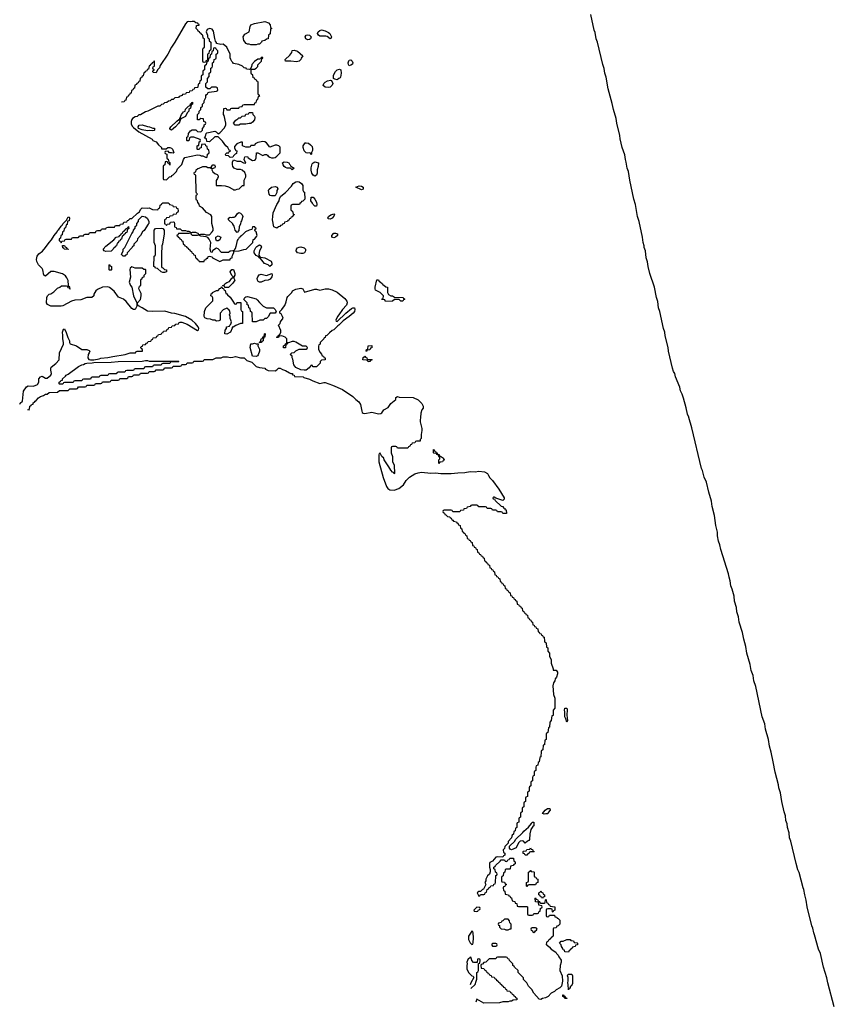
# Model space of a CAD drawing. Header units: inches. Extents: x 2808529 to 2951249, y 860290 to 1033701.
# Tile 100 of 153: x 2927530 to 2936972, y 963200 to 974610. Entities that reach past the tile are written whole.
import ezdxf

# ---------------------------------------------------------------- set-up
doc = ezdxf.new("R2010")
doc.units = ezdxf.units.IN
doc.header["$MEASUREMENT"] = 0
for name, color, linetype in [('C9927', 7, 'Continuous'), ('C9936', 7, 'Continuous'), ('C9937', 7, 'Continuous')]:
    doc.layers.add(name, color=color, linetype=linetype)

msp = doc.modelspace()

# ---------------------------------------------------------------- linework, layer by layer
at = {"layer": 'C9927', "color": 6}
for points in [[(2930000, 974113), (2929990, 974125), (2929978, 974150), (2929971, 974170), (2929971, 974210), (2929931, 974291), (2929890, 974325), (2929863, 974323), (2929813, 974333), (2929813, 974347), (2929801, 974361), (2929791, 974391), (2929777, 974477), (2929760, 974500), (2929730, 974507), (2929704, 974496), (2929693, 974470), (2929708, 974430), (2929706, 974410), (2929715, 974395), (2929726, 974390), (2929727, 974367), (2929746, 974350), (2929746, 974270), (2929742, 974258), (2929726, 974250), (2929722, 974218), (2929706, 974210), (2929706, 974150), (2929702, 974138), (2929687, 974133), (2929682, 974118), (2929670, 974114), (2929658, 974118), (2929654, 974130), (2929654, 974270), (2929658, 974282), (2929674, 974290), (2929674, 974390), (2929658, 974398), (2929654, 974430), (2929638, 974438), (2929634, 974450), (2929618, 974458), (2929614, 974470), (2929598, 974478), (2929594, 974490), (2929574, 974510), (2929578, 974542), (2929610, 974548), (2929610, 974554), (2929598, 974558), (2929594, 974570), (2929570, 974572), (2929552, 974590), (2929530, 974591), (2929515, 974585), (2929488, 974590), (2929470, 974584), (2929450, 974563), (2929329, 974350), (2929290, 974290), (2929249, 974210), (2929160, 974080), (2929150, 974054), (2929126, 974030), (2929110, 973994), (2929078, 973998), (2929074, 974010), (2929078, 974022), (2929094, 974030), (2929078, 974038), (2929074, 974050), (2929078, 974062), (2929094, 974070), (2929094, 974130), (2929090, 974134), (2929082, 974118), (2929066, 974110), (2929062, 974098), (2929046, 974090), (2929042, 974078), (2929030, 974074), (2929022, 974038), (2929008, 974032), (2929002, 974018), (2928986, 974010), (2928982, 973998), (2928970, 973994), (2928962, 973958), (2928950, 973954), (2928942, 973938), (2928928, 973932), (2928922, 973898), (2928910, 973894), (2928902, 973878), (2928886, 973870), (2928882, 973858), (2928866, 973850), (2928862, 973818), (2928850, 973814), (2928842, 973798), (2928826, 973790), (2928822, 973758), (2928807, 973753), (2928802, 973738), (2928787, 973733), (2928782, 973718), (2928767, 973713), (2928762, 973678), (2928747, 973673), (2928742, 973658), (2928710, 973654)], [(2930000, 973018), (2929970, 973014), (2929950, 973034), (2929918, 973038), (2929914, 973050), (2929930, 973066), (2929953, 973067), (2929958, 973082), (2929972, 973088), (2929970, 973094), (2929958, 973098), (2929942, 973130), (2929918, 973150), (2929882, 973202), (2929830, 973254), (2929790, 973251), (2929730, 973194), (2929698, 973198), (2929694, 973230), (2929678, 973238), (2929674, 973250), (2929682, 973258), (2929691, 973290), (2929701, 973299), (2929790, 973317), (2929808, 973310), (2929830, 973286), (2929850, 973298), (2929904, 973356), (2929919, 973390), (2929919, 973410), (2929899, 973499), (2929892, 973510), (2929898, 973582), (2929910, 973586), (2929922, 973582), (2929930, 973566), (2929970, 973566), (2929978, 973582), (2929990, 973586), (2930000, 973586)], [(2930000, 972914), (2929996, 972930), (2929998, 972962), (2930000, 972966)], [(2930000, 971930), (2929970, 971926), (2929950, 971914), (2929870, 971911), (2929830, 971954), (2929810, 971962), (2929790, 971952), (2929766, 971930), (2929762, 971918), (2929750, 971914), (2929744, 971924), (2929738, 971950), (2929747, 972030), (2929728, 972068), (2929710, 972085), (2929690, 972094), (2929630, 972102), (2929614, 972110), (2929618, 972122), (2929630, 972126), (2929670, 972126), (2929690, 972118), (2929730, 972118), (2929761, 972150), (2929771, 972169), (2929771, 972189), (2929759, 972250), (2929756, 972330), (2929746, 972350), (2929696, 972376), (2929650, 972431), (2929614, 972450), (2929611, 972471), (2929593, 972493), (2929592, 972512), (2929578, 972518), (2929574, 972530), (2929574, 972570), (2929578, 972582), (2929592, 972590), (2929578, 972598), (2929574, 972610), (2929572, 972810), (2929558, 972818), (2929554, 972830), (2929558, 972842), (2929572, 972848), (2929574, 972870), (2929593, 972887), (2929610, 972888), (2929652, 972908), (2929690, 972909), (2929710, 972899), (2929738, 972898), (2929758, 972882), (2929752, 972910), (2929770, 972928), (2929787, 972927), (2929795, 972910), (2929790, 972894), (2929760, 972880), (2929758, 972870), (2929770, 972849), (2929790, 972829), (2929818, 972818), (2929828, 972808), (2929829, 972790), (2929822, 972770), (2929807, 972747), (2929807, 972687), (2929870, 972689), (2929910, 972684), (2929950, 972674), (2930000, 972645)], [(2927530, 970154), (2927535, 970165), (2927561, 970190), (2927575, 970305), (2927610, 970357), (2927630, 970369), (2927690, 970363), (2927736, 970384), (2927751, 970410), (2927751, 970450), (2927770, 970473), (2927790, 970478), (2927830, 970456), (2927850, 970456), (2927890, 970490), (2927897, 970510), (2927891, 970550), (2927891, 970570), (2927896, 970584), (2927950, 970625), (2927987, 970670), (2927993, 970750), (2928037, 970850), (2928039, 970870), (2928031, 970910), (2928031, 970950), (2928025, 970990), (2928038, 971022), (2928050, 971026), (2928070, 970986), (2928089, 970929), (2928109, 970890), (2928109, 970869), (2928115, 970855), (2928190, 970829), (2928250, 970789), (2928310, 970789), (2928337, 970777), (2928342, 970770), (2928337, 970750), (2928325, 970730), (2928321, 970690), (2928333, 970673), (2928350, 970668), (2928390, 970668), (2928450, 970679), (2928471, 970689), (2928550, 970694), (2928610, 970709), (2928751, 970729), (2928812, 970748), (2928871, 970749), (2928874, 970750), (2928878, 970762), (2928893, 970767), (2928954, 970770), (2928954, 970790), (2928938, 970798), (2928934, 970810), (2928938, 970822), (2928953, 970827), (2928958, 970842), (2928990, 970846), (2928998, 970862), (2929013, 970867), (2929018, 970882), (2929050, 970886), (2929058, 970902), (2929073, 970907), (2929078, 970922), (2929110, 970926), (2929118, 970942), (2929133, 970947), (2929138, 970962), (2929170, 970966), (2929178, 970982), (2929193, 970987), (2929198, 971002), (2929230, 971006), (2929238, 971022), (2929253, 971027), (2929258, 971042), (2929290, 971046), (2929298, 971062), (2929330, 971066), (2929338, 971082), (2929370, 971086), (2929378, 971102), (2929390, 971106), (2929410, 971106), (2929470, 971082), (2929590, 971009), (2929604, 971016), (2929606, 971030), (2929599, 971050), (2929567, 971090), (2929526, 971130), (2929450, 971170), (2929330, 971206), (2929290, 971211), (2929211, 971231), (2929070, 971227), (2929011, 971231), (2928950, 971271), (2928898, 971298), (2928894, 971330), (2928931, 971369), (2928938, 971410), (2928937, 971437), (2928912, 971490), (2928913, 971507), (2928918, 971522), (2928934, 971530), (2928934, 971590), (2928938, 971602), (2928950, 971606), (2928954, 971626), (2928971, 971629), (2928974, 971650), (2928994, 971670), (2928994, 971710), (2928990, 971714), (2928970, 971714), (2928950, 971732), (2928870, 971732), (2928830, 971745), (2928810, 971732), (2928806, 971714), (2928813, 971627), (2928799, 971570), (2928815, 971530), (2928829, 971510), (2928850, 971410), (2928889, 971329), (2928889, 971290), (2928870, 971252), (2928850, 971251), (2928830, 971265), (2928766, 971346), (2928732, 971370), (2928676, 971396), (2928626, 971466), (2928570, 971507), (2928550, 971513), (2928490, 971510), (2928430, 971483), (2928414, 971470), (2928389, 971430), (2928388, 971412), (2928368, 971392), (2928310, 971391), (2928238, 971362), (2928170, 971361), (2928130, 971347), (2928030, 971294), (2928010, 971291), (2927890, 971291), (2927851, 971310), (2927842, 971330), (2927844, 971390), (2927851, 971410), (2927870, 971429), (2927890, 971434), (2927925, 971455), (2927970, 971498), (2927994, 971510), (2928013, 971527), (2928070, 971526), (2928082, 971522), (2928087, 971507), (2928102, 971502), (2928110, 971486), (2928114, 971490), (2928113, 971507), (2928110, 971514), (2928098, 971518), (2928094, 971530), (2928091, 971589), (2928078, 971618), (2928062, 971642), (2928027, 971667), (2927930, 971691), (2927891, 971691), (2927830, 971638), (2927811, 971651), (2927798, 971710), (2927790, 971726), (2927749, 971769), (2927727, 971807), (2927724, 971830), (2927733, 971870), (2927750, 971897), (2927793, 971927), (2927831, 971969), (2927870, 972029), (2927900, 972060), (2927931, 972110), (2927965, 972150), (2927972, 972170), (2927983, 972177), (2928010, 972218), (2928026, 972234), (2928030, 972246), (2928074, 972286), (2928090, 972326), (2928102, 972322), (2928106, 972310), (2928102, 972278), (2928086, 972274), (2928082, 972238), (2928067, 972233), (2928062, 972198), (2928046, 972190), (2928042, 972158), (2928026, 972150), (2928022, 972118), (2928006, 972110), (2928002, 972078), (2927986, 972070), (2927987, 972047), (2928002, 972042), (2928010, 972026), (2928018, 972042), (2928050, 972046), (2928058, 972062), (2928070, 972066), (2928130, 972066), (2928138, 972082), (2928150, 972086), (2928207, 972087), (2928214, 972090), (2928218, 972102), (2928230, 972106), (2928270, 972106), (2928278, 972122), (2928290, 972126), (2928330, 972126), (2928338, 972142), (2928350, 972146), (2928410, 972146), (2928418, 972162), (2928430, 972166), (2928470, 972166), (2928478, 972182), (2928490, 972186), (2928530, 972186), (2928538, 972202), (2928550, 972206), (2928630, 972206), (2928638, 972222), (2928650, 972226), (2928690, 972226), (2928698, 972242), (2928730, 972246), (2928738, 972262), (2928772, 972268), (2928778, 972282), (2928790, 972286), (2928810, 972306), (2928830, 972306), (2928894, 972370), (2928917, 972383), (2928931, 972410), (2928950, 972429), (2929010, 972425), (2929030, 972429), (2929070, 972409), (2929130, 972408), (2929138, 972422), (2929154, 972430), (2929158, 972462), (2929173, 972467), (2929178, 972482), (2929190, 972486), (2929250, 972486), (2929262, 972482), (2929267, 972467), (2929302, 972462), (2929307, 972447), (2929342, 972442), (2929347, 972427), (2929362, 972422), (2929366, 972390), (2929362, 972378), (2929347, 972373), (2929342, 972358), (2929310, 972354), (2929302, 972338), (2929270, 972334), (2929262, 972318), (2929230, 972314), (2929222, 972298), (2929208, 972292), (2929210, 972246), (2929222, 972242), (2929230, 972226), (2929238, 972242), (2929270, 972246), (2929278, 972262), (2929310, 972266), (2929322, 972262), (2929326, 972250), (2929326, 972210), (2929342, 972202), (2929347, 972187), (2929390, 972186), (2929410, 972166), (2929450, 972166), (2929470, 972158), (2929490, 972158), (2929506, 972150), (2929502, 972138), (2929490, 972134), (2929370, 972134), (2929362, 972118), (2929346, 972110), (2929362, 972102), (2929366, 972090), (2929382, 972082), (2929386, 972070), (2929402, 972062), (2929410, 972046), (2929422, 972042), (2929426, 972010), (2929442, 972002), (2929446, 971990), (2929462, 971982), (2929466, 971970), (2929482, 971962), (2929486, 971950), (2929502, 971942), (2929506, 971930), (2929522, 971922), (2929526, 971910), (2929542, 971902), (2929550, 971886), (2929562, 971882), (2929566, 971850), (2929582, 971842), (2929586, 971830), (2929602, 971822), (2929610, 971808), (2929670, 971808), (2929674, 971826), (2929692, 971830), (2929694, 971846), (2929710, 971848), (2929714, 971866), (2929730, 971868), (2929762, 971862), (2929766, 971850), (2929850, 971809), (2929890, 971826), (2929970, 971828), (2929974, 971846), (2929991, 971849), (2929991, 971870), (2930000, 971887)], [(2930000, 972243), (2929949, 972290), (2929949, 972310), (2929970, 972323), (2929990, 972319), (2930000, 972320)], [(2930000, 971636), (2929990, 971646), (2929969, 971690), (2929990, 971714), (2930000, 971714)], [(2930000, 971558), (2929950, 971508), (2929906, 971506), (2929902, 971522), (2929886, 971526), (2929886, 971530), (2929902, 971538), (2929906, 971550), (2929930, 971565), (2929963, 971577), (2929990, 971614), (2930000, 971617)], [(2930000, 971046), (2929994, 971046), (2929994, 971034), (2929972, 970990), (2929930, 970966), (2929908, 970970), (2929910, 971014), (2929927, 971033), (2929929, 971051), (2929962, 971058), (2929966, 971070), (2929979, 971081), (2929984, 971110), (2929969, 971149), (2929969, 971169), (2929962, 971190), (2929968, 971210), (2929967, 971227), (2929962, 971242), (2929946, 971250), (2929942, 971262), (2929930, 971266), (2929890, 971248), (2929852, 971210), (2929852, 971130), (2929840, 971120), (2929810, 971115), (2929790, 971128), (2929769, 971129), (2929740, 971140), (2929703, 971143), (2929677, 971157), (2929669, 971170), (2929673, 971230), (2929688, 971272), (2929767, 971353), (2929767, 971387), (2929762, 971402), (2929746, 971410), (2929748, 971432), (2929762, 971438), (2929766, 971450), (2929810, 971472), (2929830, 971472), (2929850, 971494), (2929862, 971498), (2929870, 971514), (2929874, 971514), (2929878, 971498), (2929894, 971494), (2929898, 971478), (2929913, 971473), (2929918, 971438), (2929930, 971434), (2929940, 971420), (2929970, 971396), (2930000, 971347)], [(2927644, 970084), (2927626, 970090), (2927642, 970098), (2927646, 970130), (2927662, 970138), (2927666, 970150), (2927686, 970154), (2927688, 970170), (2927702, 970178), (2927709, 970190), (2927722, 970198), (2927749, 970230), (2927770, 970245), (2927805, 970255), (2927830, 970271), (2927850, 970272), (2927870, 970291), (2927970, 970294), (2927990, 970314), (2928090, 970314), (2928110, 970334), (2928190, 970334), (2928202, 970338), (2928210, 970354), (2928290, 970354), (2928302, 970358), (2928310, 970374), (2928390, 970374), (2928402, 970378), (2928410, 970394), (2928470, 970394), (2928482, 970398), (2928490, 970414), (2928570, 970414), (2928582, 970418), (2928590, 970434), (2928670, 970434), (2928682, 970438), (2928690, 970454), (2928770, 970454), (2928782, 970458), (2928790, 970474), (2928830, 970474), (2928842, 970478), (2928850, 970494), (2928910, 970494), (2928922, 970498), (2928930, 970514), (2929010, 970514), (2929022, 970518), (2929030, 970534), (2929090, 970534), (2929102, 970538), (2929110, 970554), (2929190, 970554), (2929202, 970558), (2929210, 970574), (2929290, 970574), (2929302, 970578), (2929310, 970594), (2929390, 970594), (2929402, 970598), (2929410, 970614), (2929450, 970614), (2929462, 970618), (2929470, 970634), (2929530, 970634), (2929542, 970638), (2929550, 970652), (2929650, 970654), (2929662, 970658), (2929670, 970672), (2929770, 970674), (2929809, 970691), (2929867, 970693), (2929890, 970702), (2929938, 970702), (2929970, 970696), (2930000, 970701)]]:
    msp.add_lwpolyline(points, dxfattribs=at)
for points in [[(2929790, 974286), (2929778, 974282), (2929774, 974250), (2929758, 974242), (2929754, 974210), (2929738, 974202), (2929734, 974170), (2929718, 974162), (2929714, 974130), (2929698, 974122), (2929693, 974087), (2929678, 974082), (2929674, 974070), (2929674, 974030), (2929658, 974022), (2929654, 974010), (2929654, 973970), (2929638, 973962), (2929634, 973950), (2929634, 973910), (2929618, 973902), (2929614, 973870), (2929598, 973862), (2929594, 973830), (2929590, 973826), (2929558, 973822), (2929553, 973807), (2929538, 973802), (2929530, 973786), (2929498, 973782), (2929493, 973767), (2929458, 973762), (2929450, 973746), (2929418, 973742), (2929414, 973730), (2929378, 973722), (2929372, 973708), (2929330, 973706), (2929310, 973686), (2929290, 973686), (2929274, 973670), (2929253, 973667), (2929234, 973650), (2929210, 973646), (2929194, 973630), (2929172, 973628), (2929154, 973610), (2929130, 973608), (2929014, 973550), (2928990, 973542), (2928930, 973509), (2928910, 973508), (2928891, 973489), (2928870, 973484), (2928836, 973464), (2928828, 973452), (2928822, 973430), (2928824, 973404), (2928835, 973375), (2928850, 973359), (2928911, 973310), (2929065, 973225), (2929074, 973210), (2929113, 973193), (2929140, 973160), (2929172, 973130), (2929174, 973114), (2929227, 973113), (2929246, 973130), (2929269, 973131), (2929290, 973121), (2929301, 973110), (2929318, 973070), (2929310, 973062), (2929288, 973068), (2929268, 973068), (2929250, 973086), (2929218, 973082), (2929214, 973070), (2929218, 973058), (2929234, 973050), (2929234, 973010), (2929238, 972998), (2929250, 972994), (2929258, 972958), (2929270, 972954), (2929272, 972948), (2929270, 972926), (2929262, 972942), (2929247, 972947), (2929242, 972962), (2929230, 972966), (2929218, 972962), (2929214, 972930), (2929198, 972922), (2929194, 972910), (2929194, 972770), (2929198, 972758), (2929230, 972754), (2929266, 972790), (2929290, 972794), (2929295, 972805), (2929310, 972812), (2929348, 972850), (2929360, 972880), (2929409, 972931), (2929429, 972991), (2929446, 973014), (2929590, 973045), (2929619, 973039), (2929632, 973032), (2929651, 973031), (2929690, 973014), (2929702, 973018), (2929707, 973053), (2929722, 973058), (2929726, 973070), (2929722, 973102), (2929708, 973108), (2929702, 973142), (2929687, 973147), (2929682, 973162), (2929670, 973166), (2929638, 973162), (2929633, 973127), (2929618, 973122), (2929610, 973106), (2929590, 973106), (2929586, 973110), (2929588, 973148), (2929594, 973154), (2929606, 973154), (2929610, 973194), (2929622, 973198), (2929626, 973210), (2929622, 973222), (2929550, 973249), (2929512, 973248), (2929498, 973242), (2929490, 973208), (2929470, 973208), (2929466, 973210), (2929466, 973250), (2929482, 973258), (2929488, 973290), (2929510, 973322), (2929530, 973332), (2929570, 973334), (2929590, 973314), (2929630, 973312), (2929648, 973330), (2929648, 973350), (2929667, 973373), (2929668, 973392), (2929682, 973398), (2929686, 973410), (2929682, 973422), (2929666, 973430), (2929662, 973462), (2929630, 973466), (2929612, 973448), (2929590, 973448), (2929590, 973512), (2929609, 973531), (2929610, 973552), (2929628, 973570), (2929629, 973591), (2929648, 973610), (2929649, 973630), (2929668, 973650), (2929669, 973670), (2929688, 973710), (2929688, 973730), (2929696, 973744), (2929708, 973752), (2929715, 973765), (2929728, 973772), (2929810, 973782), (2929826, 973790), (2929822, 973822), (2929807, 973827), (2929753, 973827), (2929732, 973808), (2929710, 973808), (2929688, 973830), (2929688, 973872), (2929706, 973890), (2929707, 973927), (2929726, 973950), (2929728, 973992), (2929742, 973998), (2929746, 974010), (2929746, 974050), (2929762, 974058), (2929766, 974070), (2929766, 974110), (2929782, 974118), (2929786, 974150), (2929802, 974158), (2929806, 974170), (2929806, 974210), (2929822, 974218), (2929826, 974230), (2929826, 974250), (2929807, 974267), (2929802, 974282)], [(2929290, 973329), (2929276, 973336), (2929269, 973349), (2929282, 973370), (2929350, 973436), (2929373, 973453), (2929387, 973453), (2929387, 973467), (2929404, 973510), (2929430, 973542), (2929448, 973552), (2929450, 973572), (2929486, 973610), (2929506, 973614), (2929510, 973634), (2929522, 973638), (2929526, 973650), (2929534, 973654), (2929532, 973630), (2929518, 973622), (2929510, 973586), (2929492, 973568), (2929491, 973550), (2929471, 973529), (2929451, 973490), (2929430, 973475), (2929406, 973466), (2929394, 973466), (2929394, 973454), (2929384, 973436), (2929385, 973430), (2929371, 973409), (2929336, 973370)], [(2929070, 973322), (2929030, 973328), (2929010, 973322), (2928950, 973333), (2928909, 973349), (2928905, 973370), (2928913, 973387), (2928950, 973390), (2929010, 973371), (2929034, 973370), (2929073, 973353), (2929092, 973352), (2929094, 973330), (2929090, 973328)], [(2928730, 971868), (2928709, 971889), (2928728, 971930), (2928729, 971950), (2928748, 971970), (2928828, 972132), (2928846, 972150), (2928848, 972172), (2928867, 972193), (2928868, 972212), (2928886, 972230), (2928886, 972250), (2928906, 972270), (2928906, 972290), (2928948, 972332), (2928990, 972326), (2929010, 972305), (2929026, 972270), (2929026, 972250), (2929021, 972239), (2928971, 972169), (2928952, 972150), (2928931, 972109), (2928894, 972070), (2928892, 972048), (2928854, 972010), (2928854, 971990), (2928838, 971982), (2928834, 971970), (2928774, 971910), (2928773, 971887), (2928758, 971882), (2928750, 971868)], [(2928530, 971922), (2928508, 971930), (2928499, 971950), (2928530, 971985), (2928622, 972058), (2928649, 972091), (2928682, 972098), (2928686, 972110), (2928702, 972118), (2928706, 972130), (2928722, 972138), (2928726, 972150), (2928742, 972158), (2928746, 972170), (2928762, 972178), (2928766, 972190), (2928782, 972198), (2928786, 972210), (2928793, 972213), (2928794, 972190), (2928778, 972182), (2928770, 972146), (2928758, 972142), (2928754, 972130), (2928738, 972122), (2928734, 972110), (2928718, 972102), (2928710, 972066), (2928698, 972062), (2928692, 972048), (2928678, 972042), (2928670, 972026), (2928658, 972022), (2928654, 971990), (2928638, 971982), (2928634, 971970), (2928618, 971962), (2928614, 971950), (2928590, 971928)], [(2929190, 971682), (2929170, 971689), (2929128, 971728), (2929106, 971730), (2929102, 971742), (2929086, 971750), (2929088, 971870), (2929102, 971878), (2929106, 971890), (2929106, 971990), (2929088, 972030), (2929088, 972170), (2929106, 972190), (2929175, 972195), (2929191, 972191), (2929203, 972170), (2929203, 972130), (2929185, 972010), (2929178, 971990), (2929178, 971950), (2929172, 971930), (2929174, 971750), (2929178, 971738), (2929190, 971734), (2929210, 971714), (2929231, 971711), (2929230, 971689), (2929210, 971682)], [(2929570, 972146), (2929530, 972146), (2929518, 972142), (2929514, 972130), (2929530, 972114), (2929590, 972114), (2929602, 972118), (2929606, 972130)], [(2929830, 972046), (2929810, 972048), (2929804, 972070), (2929804, 972090), (2929830, 972106), (2929862, 972090), (2929850, 972058)], [(2928090, 971948), (2928046, 971950), (2928042, 971962), (2928030, 971966), (2928027, 971993), (2928050, 971994), (2928058, 971978), (2928074, 971970), (2928078, 971958), (2928092, 971952)], [(2928570, 971706), (2928566, 971710), (2928566, 971770), (2928570, 971774), (2928578, 971758), (2928594, 971750), (2928594, 971710), (2928590, 971706)], [(2929030, 970654), (2929370, 970654), (2929374, 970650), (2929370, 970646), (2929290, 970646), (2929278, 970642), (2929270, 970626), (2929190, 970626), (2929178, 970622), (2929170, 970606), (2929090, 970606), (2929078, 970602), (2929070, 970586), (2928990, 970586), (2928978, 970582), (2928970, 970566), (2928870, 970566), (2928858, 970562), (2928850, 970546), (2928770, 970546), (2928758, 970542), (2928750, 970526), (2928670, 970526), (2928658, 970522), (2928650, 970506), (2928570, 970506), (2928558, 970502), (2928550, 970486), (2928470, 970486), (2928458, 970482), (2928450, 970466), (2928370, 970466), (2928358, 970462), (2928350, 970446), (2928270, 970446), (2928258, 970442), (2928250, 970426), (2928170, 970426), (2928158, 970422), (2928150, 970406), (2928050, 970406), (2928038, 970402), (2928030, 970386), (2927990, 970386), (2927986, 970390), (2927986, 970410), (2928002, 970418), (2928006, 970430), (2928026, 970434), (2928028, 970450), (2928062, 970478), (2928070, 970492), (2928090, 970502), (2928210, 970590), (2928250, 970611), (2928270, 970614), (2928290, 970627), (2928310, 970631), (2928370, 970632), (2928390, 970638), (2928590, 970641), (2928670, 970651), (2928950, 970652), (2928990, 970662), (2929010, 970662)]]:
    msp.add_lwpolyline(points, close=True, dxfattribs=at)
at = {"layer": 'C9936', "color": 6}
for points in [[(2932175, 970000), (2932171, 969969), (2932170, 969950), (2932190, 969872), (2932190, 969850), (2932183, 969803), (2932185, 969770), (2932182, 969758), (2932173, 969747), (2932170, 969726), (2932130, 969726), (2932118, 969722), (2932110, 969706), (2932078, 969702), (2932073, 969687), (2932058, 969682), (2932053, 969667), (2932038, 969662), (2932030, 969646), (2931910, 969646), (2931902, 969662), (2931890, 969666), (2931850, 969666), (2931838, 969662), (2931834, 969650), (2931834, 969590), (2931852, 969550), (2931852, 969490), (2931871, 969449), (2931874, 969350), (2931870, 969346), (2931862, 969362), (2931850, 969366), (2931830, 969388), (2931809, 969429), (2931755, 969510), (2931749, 969530), (2931728, 969550), (2931710, 969586), (2931698, 969582), (2931693, 969567), (2931692, 969488), (2931744, 969304), (2931780, 969200), (2931796, 969176), (2931821, 969161), (2931870, 969159), (2931923, 969177), (2931980, 969220), (2932010, 969271), (2932050, 969310), (2932110, 969346), (2932150, 969360), (2932188, 969368), (2932297, 969357), (2932350, 969359), (2932410, 969350), (2932530, 969350), (2932610, 969360), (2932690, 969364), (2932750, 969375), (2932810, 969370), (2932850, 969380), (2932918, 969370), (2932953, 969353), (2932962, 969330), (2932980, 969300), (2933010, 969270), (2933085, 969170), (2933145, 969070), (2933146, 969054), (2933130, 969039), (2933047, 969067), (2933030, 969078), (2933022, 969078), (2933014, 969070), (2933018, 969058), (2933033, 969053), (2933040, 969040), (2933112, 968972), (2933132, 968970), (2933134, 968954), (2933152, 968950), (2933154, 968934), (2933170, 968932), (2933173, 968887), (2933130, 968886), (2933122, 968902), (2933110, 968906), (2933070, 968906), (2933062, 968922), (2933050, 968926), (2933010, 968926), (2933002, 968942), (2932990, 968946), (2932950, 968946), (2932942, 968962), (2932930, 968966), (2932850, 968966), (2932842, 968982), (2932830, 968986), (2932770, 968986), (2932758, 968982), (2932753, 968967), (2932718, 968962), (2932710, 968946), (2932678, 968942), (2932673, 968927), (2932638, 968922), (2932630, 968906), (2932550, 968906), (2932542, 968922), (2932530, 968926), (2932450, 968926), (2932438, 968922), (2932434, 968910), (2932438, 968898), (2932453, 968893), (2932458, 968878), (2932470, 968874), (2932490, 968854), (2932514, 968850), (2932518, 968838), (2932530, 968834), (2932538, 968818), (2932552, 968812), (2932558, 968798), (2932594, 968790), (2932598, 968778), (2932610, 968774), (2932618, 968758), (2932634, 968750), (2932638, 968718), (2932654, 968710), (2932658, 968678), (2932673, 968673), (2932678, 968658), (2932693, 968653), (2932698, 968638), (2932714, 968630), (2932718, 968598), (2932733, 968593), (2932738, 968578), (2932753, 968573), (2932758, 968558), (2932774, 968550), (2932778, 968518), (2932793, 968513), (2932798, 968498), (2932813, 968493), (2932818, 968478), (2932834, 968470), (2932838, 968438), (2932853, 968433), (2932858, 968418), (2932873, 968413), (2932878, 968398), (2932893, 968393), (2932898, 968378), (2932914, 968370), (2932918, 968338), (2932933, 968333), (2932938, 968318), (2932953, 968313), (2932958, 968298), (2932974, 968290), (2932978, 968258), (2932993, 968253), (2932998, 968238), (2933013, 968233), (2933018, 968218), (2933034, 968210), (2933038, 968178), (2933053, 968173), (2933058, 968158), (2933073, 968153), (2933078, 968138), (2933094, 968130), (2933098, 968098), (2933113, 968093), (2933118, 968078), (2933133, 968073), (2933138, 968058), (2933154, 968050), (2933158, 968018), (2933173, 968013), (2933178, 967998), (2933193, 967993), (2933198, 967978), (2933214, 967970), (2933218, 967938), (2933233, 967933), (2933238, 967918), (2933253, 967913), (2933258, 967898), (2933273, 967893), (2933278, 967878), (2933294, 967870), (2933298, 967838), (2933313, 967833), (2933318, 967818), (2933333, 967813), (2933338, 967798), (2933354, 967790), (2933358, 967758), (2933373, 967753), (2933378, 967738), (2933393, 967733), (2933398, 967718), (2933414, 967710), (2933418, 967678), (2933433, 967673), (2933438, 967658), (2933453, 967653), (2933458, 967638), (2933474, 967630), (2933478, 967598), (2933493, 967593), (2933498, 967578), (2933513, 967573), (2933518, 967558), (2933534, 967550), (2933538, 967518), (2933553, 967513), (2933558, 967498), (2933573, 967493), (2933578, 967478), (2933590, 967474), (2933598, 967458), (2933610, 967454), (2933614, 967410), (2933618, 967398), (2933632, 967390), (2933638, 967338), (2933652, 967330), (2933653, 967293), (2933671, 967270), (2933672, 967230), (2933690, 967194), (2933692, 967152), (2933714, 967086), (2933714, 967074), (2933750, 967071), (2933762, 967050), (2933765, 967030), (2933751, 966990), (2933736, 966970), (2933731, 966950), (2933716, 966924), (2933708, 966890), (2933719, 966790), (2933731, 966749), (2933731, 966630), (2933714, 966610), (2933712, 966548), (2933698, 966542), (2933692, 966488), (2933674, 966470), (2933672, 966410), (2933658, 966402), (2933652, 966348), (2933638, 966342), (2933634, 966330), (2933632, 966268), (2933618, 966262), (2933612, 966208), (2933598, 966202), (2933592, 966148), (2933578, 966142), (2933574, 966130), (2933572, 966068), (2933558, 966062), (2933552, 966008), (2933538, 966002), (2933534, 965970), (2933518, 965962), (2933514, 965950), (2933514, 965910), (2933498, 965902), (2933494, 965890), (2933494, 965850), (2933478, 965842), (2933474, 965830), (2933474, 965790), (2933458, 965782), (2933454, 965770), (2933454, 965730), (2933438, 965722), (2933434, 965710), (2933434, 965670), (2933418, 965662), (2933414, 965650), (2933414, 965610), (2933398, 965602), (2933394, 965590), (2933394, 965550), (2933378, 965542), (2933374, 965530), (2933374, 965490), (2933358, 965482), (2933354, 965470), (2933354, 965430), (2933338, 965422), (2933334, 965410), (2933334, 965370), (2933318, 965362), (2933314, 965350), (2933314, 965310), (2933298, 965302), (2933294, 965290), (2933294, 965250), (2933278, 965242), (2933274, 965210), (2933258, 965202), (2933252, 965170), (2933238, 965162), (2933233, 965147), (2933232, 965130), (2933192, 965088), (2933191, 965069), (2933152, 965028), (2933150, 965006), (2933134, 964990), (2933138, 964958), (2933154, 964950), (2933154, 964930), (2933138, 964922), (2933130, 964906), (2933070, 964909), (2933050, 964904), (2933010, 964858), (2932978, 964842), (2932974, 964830), (2932974, 964790), (2932984, 964764), (2932984, 964736), (2932974, 964710), (2932952, 964688), (2932932, 964650), (2932931, 964629), (2932922, 964610), (2932932, 964588), (2932905, 964535), (2932894, 964530), (2932873, 964507), (2932850, 964506), (2932834, 964490), (2932850, 964454), (2932862, 964458), (2932870, 964474), (2932910, 964474), (2932922, 964478), (2932927, 964493), (2932942, 964498), (2932948, 964532), (2932962, 964538), (2932966, 964550), (2932982, 964558), (2932990, 964574), (2933022, 964578), (2933027, 964593), (2933042, 964598), (2933046, 964610), (2933047, 964687), (2933050, 964694), (2933062, 964698), (2933066, 964710), (2933062, 964722), (2933046, 964730), (2933042, 964762), (2933026, 964770), (2933026, 964790), (2933042, 964798), (2933046, 964810), (2933100, 964860), (2933110, 964874), (2933150, 964874), (2933158, 964858), (2933170, 964854), (2933182, 964858), (2933187, 964873), (2933202, 964878), (2933210, 964894), (2933253, 964893), (2933258, 964858), (2933274, 964850), (2933273, 964827), (2933258, 964822), (2933250, 964808), (2933218, 964802), (2933214, 964770), (2933210, 964766), (2933170, 964766), (2933158, 964762), (2933154, 964730), (2933138, 964722), (2933132, 964688), (2933118, 964682), (2933114, 964670), (2933114, 964630), (2933118, 964618), (2933150, 964614), (2933158, 964598), (2933174, 964590), (2933158, 964582), (2933153, 964567), (2933138, 964562), (2933134, 964550), (2933138, 964518), (2933154, 964510), (2933158, 964478), (2933194, 964470), (2933198, 964458), (2933210, 964454), (2933218, 964438), (2933230, 964434), (2933238, 964398), (2933270, 964392), (2933274, 964374), (2933292, 964370), (2933298, 964338), (2933310, 964334), (2933410, 964334), (2933414, 964330), (2933414, 964250), (2933418, 964238), (2933430, 964234), (2933470, 964234), (2933482, 964238), (2933490, 964254), (2933530, 964254), (2933542, 964258), (2933547, 964273), (2933562, 964278), (2933567, 964313), (2933582, 964318), (2933586, 964330), (2933582, 964342), (2933547, 964347), (2933542, 964382), (2933507, 964387), (2933506, 964430), (2933510, 964434), (2933518, 964418), (2933533, 964413), (2933538, 964398), (2933553, 964393), (2933558, 964378), (2933570, 964374), (2933610, 964374), (2933622, 964378), (2933626, 964410), (2933630, 964414), (2933634, 964410), (2933638, 964378), (2933653, 964373), (2933658, 964358), (2933672, 964352), (2933678, 964338), (2933734, 964330), (2933734, 964290), (2933718, 964282), (2933710, 964266), (2933706, 964270), (2933702, 964302), (2933690, 964306), (2933650, 964306), (2933638, 964302), (2933634, 964290), (2933634, 964230), (2933638, 964218), (2933650, 964214), (2933662, 964218), (2933670, 964234), (2933730, 964234), (2933734, 964214), (2933754, 964210), (2933758, 964198), (2933770, 964194), (2933790, 964174), (2933792, 964130), (2933770, 964108), (2933754, 964106), (2933750, 964088), (2933718, 964082), (2933714, 964070), (2933714, 963990), (2933698, 963982), (2933694, 963970), (2933678, 963962), (2933674, 963950), (2933658, 963942), (2933650, 963926), (2933638, 963922), (2933634, 963890), (2933645, 963885), (2933654, 963870), (2933666, 963866), (2933690, 963838), (2933745, 963805), (2933752, 963790), (2933771, 963771), (2933778, 963750), (2933805, 963710), (2933806, 963690), (2933796, 963650), (2933791, 963590), (2933818, 963530), (2933821, 963470), (2933811, 963409), (2933791, 963389), (2933750, 963369), (2933730, 963349), (2933692, 963330), (2933654, 963290), (2933625, 963275), (2933590, 963269), (2933570, 963255), (2933550, 963258), (2933490, 963328), (2933468, 963370), (2933429, 963409), (2933408, 963450), (2933369, 963489), (2933368, 963508), (2933308, 963570), (2933306, 963590), (2933266, 963630), (2933262, 963642), (2933246, 963650), (2933246, 963670), (2933207, 963707), (2933202, 963722), (2933187, 963727), (2933182, 963742), (2933170, 963746), (2933070, 963746), (2933058, 963742), (2933050, 963726), (2932970, 963726), (2932933, 963687), (2932910, 963686), (2932893, 963667), (2932878, 963662), (2932874, 963650), (2932878, 963618), (2932910, 963614), (2932918, 963598), (2932934, 963590), (2932938, 963578), (2932953, 963573), (2932958, 963558), (2932973, 963553), (2932978, 963538), (2932993, 963533), (2932998, 963518), (2933030, 963514), (2933038, 963498), (2933054, 963490), (2933058, 963478), (2933074, 963470), (2933078, 963458), (2933094, 963450), (2933098, 963438), (2933114, 963430), (2933118, 963418), (2933134, 963410), (2933138, 963398), (2933153, 963393), (2933158, 963378), (2933173, 963373), (2933178, 963358), (2933212, 963352), (2933218, 963338), (2933230, 963334), (2933238, 963318), (2933254, 963310), (2933258, 963298), (2933274, 963290), (2933278, 963278), (2933294, 963270), (2933294, 963250), (2933250, 963248), (2933230, 963238), (2933210, 963238), (2933190, 963229), (2933130, 963229), (2933090, 963219), (2932910, 963213), (2932830, 963258), (2932816, 963224)], [(2936972, 963170), (2936897, 963450), (2936886, 963506), (2936847, 963630), (2936810, 963790), (2936790, 963838), (2936744, 964004), (2936733, 964030), (2936724, 964084), (2936713, 964110), (2936658, 964330), (2936647, 964407), (2936630, 964468), (2936619, 964530), (2936610, 964550), (2936566, 964726), (2936550, 964758), (2936530, 964830), (2936467, 965090), (2936453, 965130), (2936448, 965188), (2936430, 965248), (2936426, 965290), (2936412, 965330), (2936406, 965386), (2936390, 965430), (2936363, 965550), (2936349, 965650), (2936330, 965708), (2936324, 965744), (2936285, 965890), (2936265, 966010), (2936242, 966122), (2936222, 966190), (2936209, 966270), (2936173, 966390), (2936165, 966450), (2936137, 966530), (2936061, 966881), (2936041, 966950), (2936030, 967010), (2936010, 967068), (2935998, 967138), (2935958, 967270), (2935948, 967348), (2935923, 967430), (2935908, 967510), (2935870, 967630), (2935860, 967690), (2935842, 967750), (2935838, 967798), (2935817, 967870), (2935810, 967930), (2935789, 968010), (2935773, 968050), (2935766, 968106), (2935753, 968150), (2935747, 968187), (2935655, 968470), (2935644, 968524), (2935630, 968568), (2935620, 968630), (2935620, 968670), (2935598, 968750), (2935584, 968864), (2935556, 968970), (2935549, 969029), (2935516, 969136), (2935489, 969250), (2935465, 969310), (2935445, 969385), (2935432, 969410), (2935322, 969882), (2935287, 970000)], [(2932758, 963382), (2932808, 963430), (2932822, 963470), (2932828, 963490), (2932828, 963570), (2932842, 963578), (2932847, 963593), (2932846, 963674), (2932862, 963678), (2932866, 963710), (2932862, 963722), (2932850, 963726), (2932838, 963722), (2932834, 963686), (2932790, 963686), (2932770, 963706), (2932762, 963742), (2932750, 963746), (2932745, 963735), (2932730, 963728), (2932711, 963690), (2932718, 963670), (2932712, 963648), (2932711, 963610), (2932731, 963570), (2932770, 963531), (2932785, 963525), (2932794, 963510), (2932758, 963450), (2932750, 963426)]]:
    msp.add_lwpolyline(points, dxfattribs=at)
for points in [[(2932392, 969552), (2932408, 969552), (2932442, 969530), (2932442, 969522), (2932454, 969510), (2932438, 969502), (2932430, 969486), (2932398, 969482), (2932390, 969468), (2932388, 969508), (2932398, 969522), (2932398, 969538), (2932387, 969553), (2932387, 969567), (2932373, 969567), (2932366, 969570), (2932362, 969582), (2932330, 969586), (2932326, 969590), (2932328, 969630), (2932333, 969627), (2932333, 969613), (2932350, 969611), (2932354, 969594), (2932370, 969592), (2932372, 969572), (2932391, 969570)], [(2933870, 966468), (2933862, 966510), (2933849, 966530), (2933849, 966590), (2933844, 966610), (2933850, 966632), (2933870, 966631), (2933874, 966614), (2933871, 966551), (2933878, 966490)], [(2933610, 965402), (2933588, 965410), (2933622, 965450), (2933649, 965470), (2933671, 965471), (2933674, 965470), (2933678, 965450), (2933656, 965424), (2933650, 965409), (2933630, 965409)], [(2933390, 965069), (2933369, 965089), (2933355, 965095), (2933330, 965089), (2933311, 965070), (2933285, 965015), (2933230, 964989), (2933216, 964996), (2933208, 965008), (2933209, 965031), (2933268, 965090), (2933278, 965110), (2933362, 965190), (2933374, 965206), (2933429, 965251), (2933464, 965296), (2933470, 965311), (2933491, 965311), (2933491, 965270), (2933478, 965262), (2933455, 965225), (2933443, 965177), (2933438, 965110), (2933430, 965098), (2933414, 965090)], [(2933410, 964928), (2933388, 964928), (2933382, 964942), (2933367, 964947), (2933366, 964970), (2933370, 964974), (2933402, 964978), (2933410, 964994), (2933442, 964998), (2933450, 965014), (2933458, 964998), (2933473, 964993), (2933478, 964978), (2933494, 964970), (2933490, 964966), (2933450, 964966), (2933438, 964962), (2933434, 964950), (2933418, 964942)], [(2933410, 964566), (2933406, 964570), (2933406, 964610), (2933422, 964618), (2933426, 964630), (2933426, 964730), (2933442, 964738), (2933446, 964750), (2933451, 964751), (2933458, 964738), (2933490, 964734), (2933494, 964730), (2933494, 964690), (2933498, 964678), (2933513, 964673), (2933518, 964658), (2933534, 964650), (2933534, 964610), (2933518, 964602), (2933510, 964586), (2933430, 964586), (2933418, 964582)], [(2933590, 964426), (2933582, 964442), (2933567, 964447), (2933562, 964462), (2933546, 964470), (2933546, 964490), (2933562, 964498), (2933570, 964514), (2933578, 964498), (2933594, 964490), (2933598, 964478), (2933614, 964470), (2933613, 964447), (2933598, 964442)], [(2932830, 964326), (2932794, 964290), (2932798, 964278), (2932830, 964274), (2932842, 964278), (2932847, 964293), (2932862, 964298), (2932866, 964310), (2932862, 964322)], [(2933150, 964188), (2933130, 964166), (2933118, 964162), (2933112, 964148), (2933078, 964142), (2933074, 964130), (2933078, 964118), (2933090, 964114), (2933093, 964093), (2933110, 964074), (2933150, 964072), (2933164, 964064), (2933190, 964062), (2933214, 964074), (2933226, 964074), (2933228, 964090), (2933227, 964127), (2933210, 964146), (2933208, 964168), (2933190, 964186)], [(2933510, 964086), (2933470, 964086), (2933458, 964082), (2933454, 964070), (2933458, 964058), (2933473, 964053), (2933478, 964038), (2933490, 964034), (2933502, 964038), (2933507, 964053), (2933522, 964058), (2933526, 964070), (2933522, 964082)], [(2932770, 964046), (2932731, 963990), (2932731, 963970), (2932731, 963950), (2932750, 963912), (2932770, 963894), (2932782, 963898), (2932787, 963913), (2932789, 963970), (2932787, 964027), (2932782, 964042)], [(2933890, 963806), (2933850, 963808), (2933846, 963826), (2933828, 963830), (2933827, 963847), (2933809, 963869), (2933808, 963890), (2933788, 963910), (2933806, 963930), (2933830, 963932), (2933870, 963951), (2933910, 963952), (2933918, 963938), (2933950, 963934), (2933958, 963918), (2933990, 963914), (2933994, 963910), (2933994, 963890), (2933974, 963886), (2933970, 963868), (2933938, 963862), (2933934, 963850), (2933918, 963842), (2933914, 963830), (2933898, 963822)], [(2933050, 963906), (2933010, 963906), (2933004, 963896), (2933004, 963884), (2933010, 963874), (2933050, 963874), (2933062, 963878), (2933066, 963890), (2933062, 963902)], [(2933890, 963368), (2933889, 963430), (2933884, 963450), (2933889, 963471), (2933889, 963509), (2933878, 963530), (2933886, 963550), (2933930, 963551), (2933938, 963530), (2933937, 963443), (2933924, 963416), (2933912, 963408), (2933910, 963386), (2933898, 963382)], [(2933870, 963266), (2933848, 963268), (2933842, 963282), (2933826, 963290), (2933826, 963310), (2933834, 963310), (2933838, 963298), (2933850, 963294), (2933858, 963278), (2933872, 963272)]]:
    msp.add_lwpolyline(points, close=True, dxfattribs=at)
at = {"layer": 'C9937', "color": 6}
for points in [[(2935287, 970000), (2935285, 970005), (2935270, 970038), (2935254, 970114), (2935223, 970223), (2935210, 970270), (2935190, 970309), (2935180, 970350), (2935132, 970470), (2935125, 970510), (2935110, 970535), (2935098, 970570), (2935052, 970770), (2935047, 970810), (2935010, 970948), (2935007, 970990), (2934992, 971032), (2934950, 971230), (2934934, 971270), (2934926, 971346), (2934910, 971390), (2934887, 971510), (2934832, 971670), (2934813, 971750), (2934805, 971805), (2934792, 971852), (2934783, 971930), (2934770, 971970), (2934769, 971990), (2934758, 972030), (2934750, 972090), (2934710, 972270), (2934692, 972330), (2934668, 972468), (2934650, 972530), (2934602, 972750), (2934588, 972850), (2934572, 972890), (2934561, 972961), (2934550, 972990), (2934543, 973043), (2934515, 973130), (2934490, 973230), (2934486, 973270), (2934452, 973410), (2934444, 973464), (2934412, 973570), (2934399, 973639), (2934352, 973810), (2934326, 973946), (2934312, 973992), (2934305, 974045), (2934290, 974090), (2934228, 974348), (2934212, 974390), (2934202, 974462), (2934190, 974490), (2934150, 974670)], [(2930000, 973586), (2930070, 973586), (2930078, 973602), (2930110, 973606), (2930118, 973622), (2930130, 973626), (2930250, 973628), (2930254, 973646), (2930272, 973650), (2930278, 973682), (2930290, 973686), (2930298, 973722), (2930312, 973730), (2930298, 973738), (2930294, 973750), (2930293, 973887), (2930290, 973894), (2930278, 973898), (2930270, 973914), (2930258, 973918), (2930250, 973934), (2930238, 973938), (2930234, 973970), (2930218, 973978), (2930214, 973990), (2930214, 974030), (2930222, 974038), (2930250, 974038), (2930270, 974048), (2930290, 974068), (2930292, 974088), (2930332, 974130), (2930338, 974162), (2930350, 974166), (2930350, 974174), (2930330, 974172), (2930322, 974158), (2930308, 974152), (2930290, 974151), (2930250, 974125), (2930219, 974090), (2930216, 974064), (2930202, 974038), (2930190, 974034), (2930158, 974038), (2930154, 974050), (2930130, 974052), (2930112, 974070), (2930070, 974091), (2930010, 974102), (2930000, 974113)], [(2930000, 972966), (2930010, 972986), (2930049, 972969), (2930090, 972969), (2930126, 972950), (2930150, 972949), (2930132, 972990), (2930138, 973022), (2930170, 973026), (2930178, 973010), (2930208, 972990), (2930230, 972979), (2930250, 972983), (2930265, 972990), (2930271, 973010), (2930274, 973066), (2930290, 973068), (2930350, 973038), (2930370, 973049), (2930390, 973049), (2930402, 973042), (2930409, 973030), (2930430, 973017), (2930450, 973009), (2930470, 973009), (2930490, 973015), (2930512, 973030), (2930550, 973066), (2930550, 973134), (2930534, 973150), (2930510, 973158), (2930490, 973158), (2930430, 973132), (2930390, 973184), (2930370, 973195), (2930350, 973197), (2930292, 973188), (2930258, 973170), (2930250, 973154), (2930209, 973151), (2930202, 973138), (2930190, 973134), (2930150, 973134), (2930114, 973150), (2930111, 973191), (2930092, 973192), (2930048, 973170), (2930021, 973139), (2930021, 973121), (2930036, 973096), (2930046, 973090), (2930042, 973058), (2930027, 973053), (2930007, 973033), (2930002, 973018), (2930000, 973018)], [(2930000, 972645), (2930010, 972639), (2930030, 972639), (2930050, 972648), (2930074, 972650), (2930112, 972688), (2930132, 972690), (2930131, 972750), (2930150, 972788), (2930153, 972810), (2930139, 972839), (2930110, 972865), (2930090, 972873), (2930050, 972876), (2930016, 972890), (2930001, 972910), (2930000, 972914)], [(2930000, 972320), (2930017, 972323), (2930030, 972331), (2930054, 972366), (2930070, 972375), (2930091, 972370), (2930110, 972350), (2930117, 972330), (2930102, 972278), (2930092, 972268), (2930090, 972246), (2930072, 972210), (2930071, 972169), (2930050, 972146), (2930029, 972170), (2930016, 972216), (2930001, 972241), (2930000, 972243)], [(2930000, 971887), (2930013, 971913), (2930013, 971927), (2930074, 971930), (2930127, 971947), (2930154, 971950), (2930234, 972030), (2930238, 972062), (2930250, 972066), (2930280, 972100), (2930282, 972110), (2930271, 972151), (2930258, 972158), (2930254, 972170), (2930258, 972182), (2930274, 972190), (2930258, 972198), (2930254, 972210), (2930230, 972211), (2930222, 972178), (2930190, 972172), (2930149, 972151), (2930110, 972112), (2930095, 972105), (2930090, 972094), (2930075, 972085), (2930068, 972070), (2930057, 972063), (2930049, 972051), (2930037, 971983), (2930026, 971954), (2930018, 971950), (2930018, 971942), (2930009, 971931), (2930000, 971930)], [(2930000, 971714), (2930010, 971714), (2930022, 971670), (2930022, 971650), (2930012, 971630), (2930013, 971613), (2930022, 971590), (2930010, 971568), (2930000, 971558)], [(2930000, 971617), (2930002, 971618), (2930006, 971630), (2930000, 971636)], [(2930000, 971347), (2930018, 971318), (2930030, 971314), (2930042, 971318), (2930046, 971330), (2930052, 971332), (2930093, 971333), (2930094, 971250), (2930098, 971238), (2930112, 971230), (2930114, 971090), (2930090, 971088), (2930035, 971065), (2930006, 971046), (2930000, 971046)], [(2930000, 970701), (2930030, 970706), (2930089, 970691), (2930130, 970691), (2930161, 970661), (2930220, 970640), (2930271, 970591), (2930310, 970579), (2930370, 970571), (2930380, 970560), (2930410, 970546), (2930490, 970542), (2930509, 970551), (2930528, 970570), (2930550, 970571), (2930576, 970556), (2930610, 970545), (2930657, 970517), (2930671, 970511), (2930691, 970511), (2930693, 970493), (2930712, 970490), (2930714, 970474), (2930814, 970470), (2930824, 970464), (2930890, 970446), (2930927, 970427), (2931010, 970396), (2931055, 970405), (2931070, 970404), (2931156, 970376), (2931270, 970324), (2931390, 970243), (2931427, 970207), (2931462, 970182), (2931481, 970150), (2931495, 970075), (2931500, 970060), (2931511, 970051), (2931530, 970047), (2931610, 970061), (2931690, 970043), (2931715, 970045), (2931726, 970054), (2931750, 970090), (2931802, 970118), (2931830, 970161), (2931889, 970210), (2931889, 970231), (2931910, 970242), (2931930, 970234), (2932090, 970231), (2932150, 970205), (2932190, 970163), (2932207, 970130), (2932206, 970110), (2932191, 970089), (2932181, 970050), (2932175, 970000)]]:
    msp.add_lwpolyline(points, dxfattribs=at)
for points in [[(2930210, 974318), (2930190, 974328), (2930170, 974328), (2930155, 974335), (2930129, 974369), (2930121, 974410), (2930138, 974442), (2930189, 974470), (2930201, 974530), (2930210, 974550), (2930250, 974568), (2930371, 974591), (2930412, 974572), (2930432, 974550), (2930438, 974518), (2930452, 974510), (2930438, 974502), (2930432, 974448), (2930414, 974430), (2930411, 974389), (2930390, 974386), (2930370, 974368), (2930338, 974362), (2930334, 974350), (2930310, 974328), (2930290, 974328), (2930270, 974318)], [(2930870, 974376), (2930848, 974388), (2930839, 974410), (2930850, 974430), (2930870, 974436), (2930890, 974431), (2930907, 974410), (2930901, 974390), (2930890, 974379)], [(2931130, 974389), (2931095, 974415), (2931080, 974420), (2931010, 974421), (2930995, 974430), (2930982, 974450), (2930989, 974470), (2931010, 974486), (2931030, 974491), (2931070, 974481), (2931110, 974461), (2931125, 974450), (2931145, 974410), (2931142, 974398)], [(2930738, 974122), (2930671, 974129), (2930610, 974128), (2930608, 974150), (2930662, 974198), (2930684, 974230), (2930690, 974254), (2930710, 974258), (2930750, 974247), (2930811, 974190), (2930794, 974166), (2930790, 974149), (2930770, 974129)], [(2931350, 974075), (2931341, 974090), (2931337, 974110), (2931345, 974135), (2931350, 974141), (2931370, 974145), (2931385, 974130), (2931391, 974110), (2931386, 974094), (2931370, 974084)], [(2931210, 973915), (2931181, 973921), (2931169, 973929), (2931169, 973969), (2931189, 974011), (2931209, 974030), (2931238, 974038), (2931252, 974030), (2931258, 973990), (2931250, 973946), (2931245, 973935), (2931230, 973928)], [(2931110, 973824), (2931069, 973829), (2931049, 973849), (2931055, 973870), (2931072, 973888), (2931097, 973903), (2931131, 973911), (2931145, 973905), (2931161, 973870), (2931151, 973850), (2931130, 973829)], [(2930070, 973389), (2930029, 973389), (2930009, 973411), (2930036, 973444), (2930060, 973460), (2930070, 973472), (2930090, 973474), (2930108, 973492), (2930142, 973498), (2930150, 973514), (2930182, 973518), (2930190, 973534), (2930230, 973534), (2930233, 973513), (2930250, 973494), (2930256, 973476), (2930251, 973450), (2930230, 973424), (2930209, 973409), (2930191, 973409), (2930150, 973398), (2930090, 973398)], [(2930910, 973046), (2930902, 973062), (2930890, 973066), (2930870, 973062), (2930851, 973069), (2930829, 973090), (2930815, 973130), (2930815, 973150), (2930838, 973182), (2930850, 973185), (2930878, 973178), (2930901, 973161), (2930919, 973139), (2930925, 973115), (2930925, 973095), (2930914, 973070), (2930914, 973050)], [(2930690, 972869), (2930668, 972888), (2930630, 972889), (2930610, 972899), (2930595, 972910), (2930582, 972930), (2930578, 972950), (2930596, 972964), (2930630, 972959), (2930650, 972950), (2930656, 972936), (2930665, 972930), (2930671, 972911), (2930711, 972890)], [(2930950, 972795), (2930930, 972809), (2930917, 972830), (2930910, 972866), (2930910, 972894), (2930921, 972939), (2930930, 972952), (2930950, 972962), (2930992, 972950), (2930991, 972910), (2930978, 972870), (2930978, 972830), (2930970, 972808)], [(2930510, 972196), (2930475, 972210), (2930461, 972290), (2930464, 972330), (2930469, 972371), (2930512, 972470), (2930537, 972510), (2930543, 972537), (2930555, 972565), (2930611, 972609), (2930680, 972680), (2930699, 972710), (2930730, 972730), (2930750, 972735), (2930770, 972731), (2930797, 972710), (2930811, 972690), (2930813, 972633), (2930818, 972618), (2930832, 972610), (2930834, 972530), (2930810, 972506), (2930798, 972502), (2930794, 972490), (2930778, 972482), (2930772, 972468), (2930693, 972467), (2930678, 972462), (2930674, 972450), (2930674, 972410), (2930678, 972398), (2930692, 972390), (2930698, 972358), (2930710, 972354), (2930712, 972348), (2930698, 972342), (2930690, 972326), (2930678, 972322), (2930670, 972306), (2930658, 972302), (2930650, 972286), (2930638, 972282), (2930634, 972270), (2930598, 972262), (2930594, 972250), (2930578, 972242), (2930574, 972230), (2930553, 972227), (2930545, 972215), (2930530, 972209)], [(2930450, 972569), (2930434, 972574), (2930423, 972590), (2930413, 972630), (2930416, 972644), (2930450, 972670), (2930490, 972676), (2930516, 972670), (2930523, 972650), (2930511, 972630), (2930511, 972609), (2930490, 972569)], [(2931490, 972638), (2931428, 972670), (2931464, 972684), (2931490, 972681), (2931511, 972670), (2931510, 972646)], [(2930970, 972449), (2930949, 972449), (2930930, 972469), (2930925, 972485), (2930906, 972510), (2930910, 972554), (2930930, 972552), (2930951, 972530), (2930970, 972494), (2930976, 972470)], [(2931130, 972299), (2931110, 972302), (2931102, 972310), (2931110, 972331), (2931138, 972350), (2931170, 972362), (2931178, 972358), (2931172, 972332), (2931150, 972309)], [(2931170, 972082), (2931149, 972090), (2931149, 972110), (2931170, 972136), (2931190, 972138), (2931214, 972130), (2931212, 972110), (2931190, 972089)], [(2930314, 971854), (2930322, 971858), (2930370, 971851), (2930445, 971810), (2930451, 971790), (2930451, 971770), (2930430, 971749), (2930409, 971769), (2930366, 971786), (2930322, 971842), (2930306, 971850), (2930302, 971862), (2930270, 971879), (2930249, 971910), (2930249, 971930), (2930269, 971971), (2930277, 971983), (2930301, 971999), (2930310, 972001), (2930330, 971991), (2930333, 971973), (2930310, 971930), (2930301, 971890), (2930301, 971881), (2930314, 971866)], [(2930790, 971899), (2930750, 971909), (2930734, 971930), (2930737, 971950), (2930750, 971966), (2930770, 971976), (2930790, 971979), (2930827, 971967), (2930841, 971950), (2930841, 971930), (2930830, 971909), (2930810, 971899)], [(2930330, 971570), (2930309, 971570), (2930296, 971576), (2930285, 971590), (2930283, 971610), (2930290, 971630), (2930306, 971654), (2930330, 971662), (2930390, 971645), (2930452, 971670), (2930456, 971650), (2930451, 971630), (2930435, 971605), (2930410, 971592), (2930370, 971587)], [(2931970, 971348), (2931946, 971350), (2931927, 971367), (2931890, 971368), (2931873, 971367), (2931850, 971348), (2931770, 971346), (2931762, 971362), (2931727, 971367), (2931730, 971374), (2931742, 971378), (2931748, 971410), (2931709, 971449), (2931655, 971475), (2931649, 971490), (2931649, 971510), (2931670, 971594), (2931690, 971594), (2931698, 971578), (2931710, 971574), (2931734, 971550), (2931738, 971538), (2931750, 971534), (2931773, 971513), (2931794, 971510), (2931792, 971450), (2931805, 971425), (2931830, 971412), (2931852, 971412), (2931873, 971393), (2931974, 971390), (2931978, 971378), (2931994, 971370), (2931978, 971362)], [(2930830, 971454), (2930950, 971488), (2930970, 971488), (2931010, 971476), (2931070, 971491), (2931111, 971491), (2931150, 971481), (2931210, 971451), (2931298, 971378), (2931321, 971350), (2931327, 971330), (2931317, 971303), (2931271, 971250), (2931231, 971189), (2931212, 971170), (2931194, 971130), (2931198, 971118), (2931210, 971114), (2931309, 971211), (2931375, 971265), (2931390, 971271), (2931411, 971271), (2931416, 971250), (2931411, 971230), (2931396, 971210), (2931350, 971170), (2931281, 971119), (2931230, 971069), (2931216, 971064), (2931170, 971018), (2931151, 971009), (2931120, 970980), (2931091, 970949), (2931074, 970946), (2931070, 970926), (2931058, 970922), (2931054, 970910), (2931014, 970870), (2931014, 970850), (2930998, 970842), (2930993, 970827), (2930992, 970790), (2931012, 970752), (2931030, 970734), (2931034, 970714), (2931050, 970712), (2931054, 970694), (2931071, 970690), (2931071, 970670), (2931030, 970666), (2931012, 970648), (2931011, 970629), (2930970, 970586), (2930928, 970588), (2930922, 970602), (2930910, 970606), (2930884, 970576), (2930850, 970550), (2930827, 970547), (2930790, 970552), (2930730, 970581), (2930709, 970610), (2930697, 970677), (2930689, 970690), (2930688, 970710), (2930666, 970730), (2930686, 970750), (2930710, 970755), (2930730, 970771), (2930770, 970791), (2930850, 970794), (2930862, 970798), (2930866, 970810), (2930850, 970826), (2930808, 970828), (2930730, 970875), (2930710, 970882), (2930690, 970882), (2930646, 970866), (2930634, 970866), (2930632, 970850), (2930614, 970846), (2930611, 970809), (2930588, 970808), (2930586, 970830), (2930602, 970838), (2930610, 970854), (2930622, 970858), (2930627, 970873), (2930626, 970910), (2930606, 970930), (2930570, 970946), (2930538, 970942), (2930530, 970926), (2930510, 970926), (2930506, 970930), (2930522, 970938), (2930530, 970954), (2930542, 970958), (2930556, 970984), (2930555, 971010), (2930529, 971070), (2930549, 971091), (2930553, 971107), (2930582, 971150), (2930578, 971170), (2930562, 971202), (2930546, 971210), (2930546, 971230), (2930569, 971251), (2930575, 971265), (2930603, 971297), (2930620, 971340), (2930630, 971390), (2930637, 971403), (2930684, 971450), (2930693, 971467), (2930730, 971487), (2930790, 971498), (2930811, 971491)], [(2930270, 971108), (2930228, 971108), (2930226, 971210), (2930222, 971222), (2930206, 971230), (2930202, 971262), (2930186, 971270), (2930182, 971302), (2930167, 971307), (2930166, 971330), (2930128, 971368), (2930139, 971390), (2930150, 971397), (2930170, 971401), (2930270, 971374), (2930284, 971364), (2930311, 971331), (2930351, 971291), (2930392, 971272), (2930470, 971271), (2930491, 971250), (2930502, 971230), (2930492, 971208), (2930432, 971208), (2930410, 971166), (2930390, 971146), (2930370, 971146), (2930351, 971129), (2930313, 971127)], [(2930330, 970868), (2930306, 970870), (2930322, 970878), (2930328, 970910), (2930346, 970914), (2930350, 970934), (2930362, 970938), (2930366, 970970), (2930370, 970972), (2930374, 970970), (2930371, 970930), (2930354, 970926), (2930352, 970890), (2930338, 970882)], [(2930270, 970708), (2930229, 970710), (2930202, 970810), (2930208, 970852), (2930227, 970853), (2930250, 970862), (2930270, 970854), (2930293, 970853), (2930292, 970830), (2930311, 970791), (2930311, 970770), (2930295, 970725), (2930286, 970714)], [(2931550, 970766), (2931546, 970770), (2931548, 970790), (2931566, 970794), (2931570, 970831), (2931613, 970833), (2931610, 970806), (2931598, 970802), (2931590, 970786), (2931558, 970782)], [(2931570, 970674), (2931610, 970674), (2931614, 970670), (2931598, 970662), (2931590, 970648), (2931570, 970646), (2931562, 970662), (2931550, 970666), (2931507, 970667), (2931510, 970694), (2931522, 970698), (2931530, 970712), (2931538, 970698), (2931554, 970690), (2931558, 970678)]]:
    msp.add_lwpolyline(points, close=True, dxfattribs=at)

doc.saveas('drawing.dxf')
